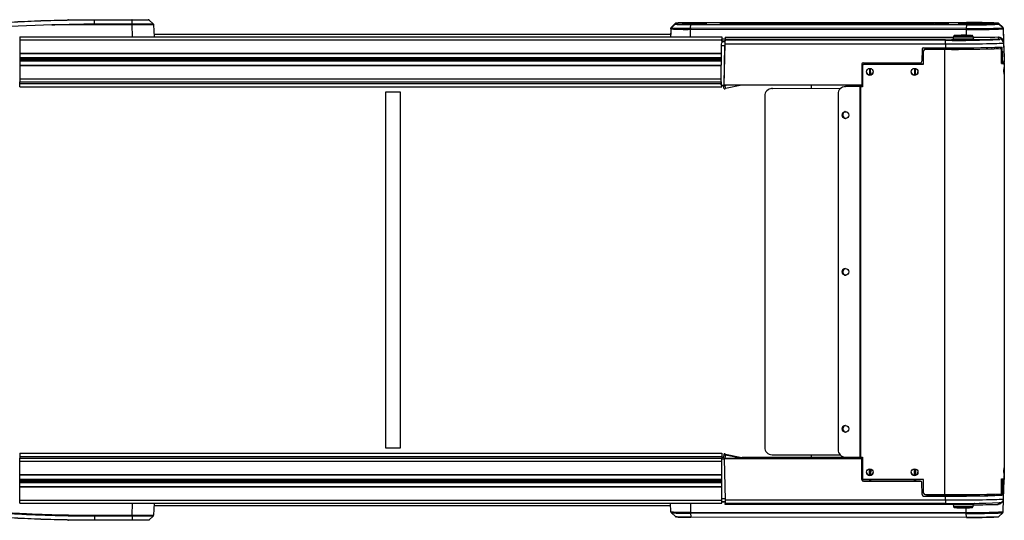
# Model space of a CAD drawing. Header units: millimetres. Extents: x 0 to 420, y 0 to 297.
# Tile 19 of 63: x 188 to 224, y 94 to 112. Entities that reach past the tile are written whole.
import ezdxf

# ---------------------------------------------------------------- set-up
doc = ezdxf.new("R2010")
doc.units = ezdxf.units.MM

msp = doc.modelspace()

# ---------------------------------------------------------------- linework, layer by layer
at = {"color": 7, "linetype": 'Continuous', "lineweight": 25}
for p, q in [((188.91312, 111.95263), (187.37129, 111.88648)), ((191.88078, 111.95262), (188.91312, 111.95262)), ((190.48737, 112.14053), (190.48643, 112.14053)), ((190.48737, 112.14053), (191.87181, 112.14053)), ((190.49437, 111.99098), (190.48806, 112.12574)), ((190.48901, 112.12574), (190.48806, 112.12574)), ((191.87345, 112.12574), (190.48901, 112.12574)), ((190.49437, 111.99098), (191.87976, 111.99098)), ((191.87976, 111.99098), (191.87345, 112.12574)), ((191.88128, 111.95263), (191.88078, 111.95262)), ((191.89683, 111.50721), (191.88128, 111.95263)), ((192.65425, 111.99017), (192.50793, 112.1266)), ((192.65336, 111.99098), (192.50885, 112.12574)), ((192.67084, 111.95263), (192.6864, 111.50721)), ((192.67084, 111.95262), (192.67084, 111.95263)), ((192.67084, 111.95263), (192.67084, 111.95262)), ((211.74451, 111.82842), (211.73629, 111.59317)), ((211.74451, 111.79876), (211.74451, 111.82842)), ((211.76199, 111.86677), (211.90651, 112.00151)), ((211.76199, 111.8371), (211.90651, 111.97185)), ((211.76212, 111.86701), (211.76199, 111.86677)), ((211.76199, 111.86677), (211.76199, 111.8371)), ((211.90661, 112.00171), (211.76212, 111.86701)), ((211.90651, 112.00151), (211.90661, 112.00171)), ((211.90651, 111.97185), (211.90651, 112.00151)), ((211.94442, 112.01665), (211.94406, 112.0163)), ((211.94406, 112.0163), (211.94406, 111.98664)), ((211.94442, 111.98629), (211.94406, 111.98664)), ((212.46802, 111.82423), (212.47433, 111.96149)), ((222.63228, 111.81649), (212.46802, 111.82423)), ((212.47433, 111.96149), (222.63858, 111.95375)), ((222.64022, 112.03375), (212.47596, 112.026)), ((222.64022, 111.9692), (212.47596, 111.97694)), ((213.57808, 111.98978), (213.57808, 112.01317)), ((213.91665, 112.01934), (220.6209, 112.02445)), ((213.91665, 111.9836), (220.6209, 111.9785)), ((220.62316, 111.98731), (214.83476, 111.9829)), ((220.6233, 111.97849), (220.62316, 111.98731)), ((222.35996, 111.99333), (222.35996, 112.00961)), ((222.35996, 111.99333), (222.36985, 111.99244)), ((222.36925, 111.99256), (222.36766, 111.99265)), ((222.49756, 112.01201), (223.79538, 112.01201)), ((222.49756, 112.01201), (222.49756, 111.99093)), ((222.49756, 111.99093), (223.79538, 111.99093)), ((222.63858, 111.95375), (222.63228, 111.81649)), ((223.79538, 112.01445), (223.7908, 112.0162)), ((223.79538, 111.9885), (223.79451, 111.98773)), ((223.79538, 112.01201), (223.79538, 112.01445)), ((223.79538, 112.01201), (223.79538, 111.99093)), ((223.79538, 111.99093), (223.79538, 111.9885)), ((223.83272, 112.00004), (223.83294, 111.99965)), ((223.97723, 111.86533), (223.83274, 112.00003)), ((223.83294, 111.99965), (223.97746, 111.86491)), ((223.83294, 111.99965), (223.83294, 111.99722)), ((223.83294, 111.99722), (223.97746, 111.86239)), ((223.83294, 111.9737), (223.83294, 111.97614)), ((223.83294, 111.97614), (223.97746, 111.84148)), ((223.83294, 111.9737), (223.97746, 111.83896)), ((223.97746, 111.86491), (223.97723, 111.86533)), ((223.97746, 111.86239), (223.97746, 111.86491)), ((223.97746, 111.84148), (223.97746, 111.83896)), ((223.99493, 111.82656), (223.99493, 111.82405)), ((223.99493, 111.82656), (224.01224, 111.33096)), ((223.99493, 111.82405), (224.02498, 110.96328)), ((187.73186, 111.50721), (213.6156, 111.50721)), ((187.73186, 111.50721), (187.73186, 111.39707)), ((211.73672, 111.59317), (192.68339, 111.59317)), ((211.74451, 111.79876), (211.73433, 111.50721)), ((212.46684, 111.50721), (212.46726, 111.78558)), ((212.46726, 111.78558), (222.63152, 111.77783)), ((213.6156, 111.50721), (213.6156, 111.39707)), ((213.74203, 111.5014), (213.74061, 111.41971)), ((213.74203, 111.5014), (222.15574, 111.49499)), ((222.1589, 111.51288), (222.14581, 111.43869)), ((222.21352, 111.55809), (222.21376, 111.5587)), ((222.63152, 111.77783), (222.63119, 111.56343)), ((222.83277, 111.55872), (222.83345, 111.55836)), ((222.83345, 111.55836), (222.83292, 111.55804)), ((222.90076, 111.43869), (222.88768, 111.51288)), ((223.99493, 111.80061), (223.99493, 111.80313)), ((223.99493, 111.80313), (224.02498, 110.94341)), ((223.99493, 111.80061), (224.01224, 111.30501)), ((187.73186, 111.39707), (213.6156, 111.39707)), ((187.73186, 111.39707), (187.73186, 110.90968)), ((213.60166, 109.72781), (213.61444, 111.19269)), ((213.61444, 111.19269), (213.73736, 111.19269)), ((213.6156, 111.36887), (213.61606, 111.42173)), ((213.61608, 111.42173), (213.6156, 111.42173)), ((213.6156, 111.39707), (213.6156, 111.28616)), ((213.6156, 111.36571), (213.73968, 111.36561)), ((213.6156, 111.3597), (213.61656, 111.3597)), ((213.61656, 111.35009), (213.6156, 111.35009)), ((213.73968, 111.32794), (213.6156, 111.32794)), ((213.61606, 111.41981), (213.61608, 111.42173)), ((213.74061, 111.41971), (213.61606, 111.41981)), ((213.61631, 111.35009), (213.61656, 111.3597)), ((213.61656, 111.35009), (213.61656, 111.3597)), ((213.7118, 109.72685), (213.73832, 111.24682)), ((213.7118, 109.72781), (213.73736, 111.19269)), ((213.73832, 111.24682), (221.86243, 111.24682)), ((213.73968, 111.32794), (213.73968, 111.36561)), ((213.74064, 111.42024), (213.74064, 111.38208)), ((222.13393, 111.41385), (213.74064, 111.42024)), ((221.86243, 111.38208), (213.74064, 111.38208)), ((221.05945, 111.10427), (221.86243, 111.10427)), ((221.19265, 111.04961), (221.19456, 111.10427)), ((221.86243, 111.24682), (221.86243, 111.38208)), ((221.86243, 111.24682), (221.86243, 111.10427)), ((222.09196, 111.39349), (222.09238, 111.39271)), ((222.303, 111.10507), (222.303, 111.0506)), ((222.74358, 111.05322), (222.74358, 111.10756)), ((222.95423, 111.39272), (222.955, 111.39317)), ((222.955, 111.39317), (222.95447, 111.39354)), ((223.58332, 111.06536), (223.58144, 111.11921)), ((223.69297, 111.0683), (223.69109, 111.12199)), ((223.74604, 111.12362), (223.74791, 111.07003)), ((223.79358, 111.1252), (223.79451, 111.0717)), ((223.87465, 111.4172), (223.86762, 111.41426)), ((223.87465, 111.42492), (223.87465, 111.4172)), ((224.01233, 111.34682), (224.00845, 111.36743)), ((224.01224, 111.35162), (224.0107, 111.36791)), ((224.01224, 111.35162), (224.01224, 111.33096)), ((224.01224, 111.35162), (224.03645, 110.65853)), ((224.01224, 111.28434), (224.01224, 111.30501)), ((224.01224, 111.28434), (224.03645, 110.59125)), ((187.72825, 110.98403), (187.73186, 110.98403)), ((187.73186, 110.90968), (213.61196, 110.90968)), ((187.73186, 110.90775), (187.73186, 110.89591)), ((187.73186, 110.89591), (187.73186, 110.7419)), ((187.73186, 110.89591), (213.61171, 110.89591)), ((187.73186, 110.7419), (187.73186, 110.73217)), ((187.73186, 110.7419), (213.61037, 110.7419)), ((187.73186, 110.73217), (187.73186, 110.69086)), ((187.73186, 110.73217), (213.61028, 110.73217)), ((221.00438, 111.05014), (220.99666, 110.60744)), ((221.06008, 110.99386), (221.06008, 110.99456)), ((221.06008, 110.49829), (221.06008, 110.99386)), ((221.11515, 111.04961), (221.11515, 111.04892)), ((221.11515, 111.04892), (221.83109, 111.04892)), ((221.19265, 111.04969), (221.83109, 111.04969)), ((221.83109, 111.04969), (221.83109, 111.04892)), ((221.83109, 111.04892), (221.83109, 94.64003)), ((223.87843, 111.07541), (223.92022, 111.07517)), ((223.93703, 110.52545), (223.93703, 111.02102)), ((224.02498, 110.96328), (224.02428, 110.96341)), ((224.02781, 110.86317), (224.02869, 110.85507)), ((224.02869, 110.85507), (224.02869, 110.83905)), ((187.73186, 110.69086), (187.73186, 110.6714)), ((187.73186, 110.69086), (213.60992, 110.69086)), ((187.73186, 110.6714), (187.73186, 110.63009)), ((187.73186, 110.6714), (213.60975, 110.6714)), ((187.73186, 110.63009), (187.73186, 110.62036)), ((187.73186, 110.63009), (213.60939, 110.63009)), ((187.73186, 110.62036), (187.73186, 110.46635)), ((187.73186, 110.62036), (213.60931, 110.62036)), ((187.73186, 110.46635), (187.73186, 110.45258)), ((187.73186, 110.46635), (213.60797, 110.46635)), ((187.73186, 110.45258), (213.60797, 110.45258)), ((187.73186, 110.45258), (187.73186, 109.9652)), ((218.78514, 110.49869), (218.77841, 109.72685)), ((218.80214, 110.44322), (218.80214, 110.44399)), ((218.80214, 110.44322), (218.80214, 109.67233)), ((218.84021, 110.5533), (220.9416, 110.5533)), ((218.85721, 110.49905), (218.85721, 110.49829)), ((221.06008, 110.49905), (218.85721, 110.49905)), ((218.85721, 110.49829), (221.06008, 110.49829)), ((219.07415, 110.5533), (219.07328, 110.49905)), ((219.08851, 110.5533), (219.08851, 110.49905)), ((219.10374, 110.49905), (219.10288, 110.5533)), ((220.7263, 110.5533), (220.72543, 110.49905)), ((220.74066, 110.5533), (220.74066, 110.49905)), ((220.7559, 110.49905), (220.75503, 110.5533)), ((223.93703, 110.58234), (223.97576, 110.58234)), ((223.98982, 110.58343), (223.98941, 110.53593)), ((223.98962, 110.56057), (224.0355, 110.56057)), ((224.03396, 110.55836), (223.9899, 110.55836)), ((223.9899, 110.53673), (223.9899, 110.55836)), ((224.03396, 110.53673), (223.9899, 110.53673)), ((224.03396, 110.47231), (224.0355, 110.56057)), ((224.03396, 110.53673), (224.03396, 110.55836)), ((224.03396, 110.53673), (224.03396, 110.35376)), ((224.03645, 110.65853), (224.03645, 110.63558)), ((224.03645, 110.6142), (224.03645, 110.63558)), ((224.03645, 110.59125), (224.03645, 110.6142)), ((219.07085, 110.34668), (219.06691, 110.1003)), ((219.08851, 110.34637), (219.08851, 110.10033)), ((219.11005, 110.1042), (219.10623, 110.34348)), ((220.723, 110.34668), (220.71907, 110.1003)), ((220.74066, 110.34637), (220.74066, 110.10033)), ((220.7622, 110.1042), (220.75838, 110.34348)), ((224.03396, 110.35376), (224.03396, 110.16907)), ((224.03396, 110.16907), (224.03396, 95.59677)), ((187.73186, 109.9652), (187.73186, 109.85506)), ((187.73186, 109.9652), (213.60372, 109.9652)), ((187.73186, 109.7933), (187.73186, 109.85506)), ((187.73186, 109.85506), (213.60274, 109.85506)), ((187.73186, 109.78386), (187.73186, 109.7933)), ((187.73186, 109.7933), (213.60196, 109.7933)), ((187.73186, 109.78386), (213.60181, 109.78386)), ((187.73186, 109.6623), (187.73186, 109.78386)), ((187.73186, 109.6623), (213.6156, 109.6623)), ((213.60166, 109.7528), (213.60255, 109.85506)), ((213.60253, 109.85506), (213.60166, 109.7553)), ((213.60166, 109.7553), (213.60166, 109.76932)), ((213.60168, 109.7553), (213.60166, 109.7553)), ((213.60166, 109.72781), (213.60166, 109.7528)), ((213.60166, 109.72781), (213.7118, 109.72781)), ((213.6156, 109.6623), (213.6156, 109.72781)), ((213.68347, 109.6982), (213.68347, 109.72781)), ((213.70637, 109.59048), (213.68347, 109.6982)), ((213.7118, 109.72781), (213.7118, 109.72685)), ((218.77841, 109.72685), (213.7118, 109.72685)), ((213.82281, 109.72685), (213.73734, 109.70869)), ((213.73734, 109.70869), (213.76024, 109.60097)), ((214.35257, 109.72685), (213.76024, 109.60097)), ((216.9199, 109.72685), (216.9199, 109.59802)), ((218.15975, 109.67346), (218.1521, 109.67271)), ((218.15975, 109.67346), (218.18687, 109.67476)), ((218.18687, 109.67476), (218.17922, 109.674)), ((218.70828, 109.67238), (218.17922, 109.674)), ((218.71593, 109.67313), (218.18687, 109.67476)), ((218.40684, 109.67408), (218.40684, 109.72685)), ((218.71593, 109.67313), (218.70828, 109.67238)), ((218.70828, 109.67238), (218.70828, 96.01665)), ((218.73506, 109.6731), (218.73506, 109.67233)), ((218.80214, 109.6731), (218.73506, 109.6731)), ((218.73506, 109.67233), (218.73506, 96.01661)), ((218.80214, 109.67233), (218.73506, 109.67233)), ((218.80214, 109.72829), (218.77842, 109.72829)), ((201.22445, 109.46955), (201.22445, 96.36247)), ((201.77516, 109.46955), (201.22445, 109.46955)), ((201.77516, 96.36247), (201.77516, 109.46955)), ((215.20394, 109.32603), (215.20394, 96.38613)), ((215.46712, 109.60111), (215.44799, 109.59921)), ((215.46712, 109.60111), (215.49424, 109.6024)), ((215.49424, 109.6024), (215.47511, 109.60051)), ((217.98632, 109.59278), (215.47511, 109.60051)), ((217.98824, 109.59473), (215.49424, 109.6024)), ((217.90804, 109.39952), (217.90804, 96.29443)), ((218.18687, 108.50466), (218.19524, 108.50493)), ((218.18687, 102.72301), (218.19524, 102.72327)), ((218.18687, 96.94135), (218.19524, 96.94162)), ((201.22445, 96.36247), (201.77516, 96.36247)), ((187.73186, 96.16972), (213.6156, 96.16972)), ((187.73186, 96.16972), (187.73186, 96.04816)), ((187.73186, 96.04816), (213.6156, 96.04816)), ((187.73186, 96.04816), (187.73186, 96.03872)), ((187.73186, 96.03872), (213.6156, 96.03872)), ((187.73186, 96.03872), (187.73186, 95.97697)), ((187.73186, 95.97697), (213.6156, 95.97697)), ((187.73186, 95.86682), (187.73186, 95.97697)), ((187.73186, 95.37944), (187.73186, 95.86682)), ((187.73186, 95.86682), (213.6156, 95.86682)), ((213.60166, 95.97697), (213.60166, 95.98695)), ((213.60166, 95.98695), (213.6292, 95.98695)), ((213.6156, 96.16972), (213.6156, 96.04816)), ((213.6156, 96.04816), (213.6156, 96.03872)), ((213.6156, 96.03872), (213.6156, 95.98695)), ((213.6292, 95.98945), (213.6156, 95.98945)), ((213.6156, 95.86682), (213.6156, 95.97697)), ((213.6156, 95.96196), (213.7118, 95.96196)), ((213.6156, 95.37944), (213.6156, 95.86682)), ((213.62915, 95.98695), (213.6292, 95.98945)), ((213.6292, 95.98695), (213.6292, 95.98945)), ((213.70637, 96.14255), (213.68347, 96.03483)), ((213.68347, 95.9983), (213.70637, 96.10602)), ((213.68347, 95.9983), (213.68347, 96.03483)), ((213.70637, 96.10602), (213.70637, 96.14255)), ((213.7118, 95.96196), (213.7118, 95.961)), ((218.77841, 95.961), (213.7118, 95.961)), ((213.7118, 95.961), (213.73832, 94.44288)), ((213.76024, 96.09361), (213.73734, 95.98589)), ((213.8418, 95.96369), (213.73734, 95.98589)), ((213.75587, 95.96465), (213.75587, 95.98196)), ((213.75715, 95.96445), (213.75654, 95.98181)), ((213.76024, 96.13206), (214.36423, 96.0037)), ((214.36423, 95.96525), (213.76024, 96.09361)), ((218.57482, 95.96369), (213.8109, 95.96369)), ((214.36423, 95.96525), (214.3639, 95.96369)), ((214.36423, 96.0037), (214.36423, 95.96525)), ((214.36872, 96.003), (218.80214, 96.003)), ((214.37266, 96.00281), (214.37266, 95.96437)), ((218.80214, 96.00281), (214.37266, 96.00281)), ((214.37266, 95.96437), (218.46411, 95.96437)), ((214.37266, 95.96369), (214.37266, 95.96437)), ((215.47511, 96.10998), (217.98481, 96.10225)), ((216.9199, 96.10553), (216.9199, 96.00503)), ((217.25293, 96.00569), (218.80214, 96.00569)), ((218.17922, 96.01828), (218.70828, 96.01665)), ((218.40684, 96.00569), (218.40684, 96.01758)), ((218.46411, 95.96369), (218.46411, 95.96437)), ((218.48358, 95.96451), (218.55812, 95.96581)), ((218.48358, 95.96451), (218.48358, 95.96369)), ((218.55812, 95.96581), (218.80214, 95.96581)), ((218.55812, 95.96369), (218.55812, 95.96581)), ((218.64073, 95.96485), (218.57482, 95.96369)), ((218.80214, 95.96485), (218.64073, 95.96485)), ((218.73506, 96.01661), (218.80214, 96.01661)), ((218.80214, 95.96244), (218.77841, 95.96244)), ((218.77841, 95.96244), (218.77841, 95.961)), ((218.78514, 95.19096), (218.77841, 95.96244)), ((218.78514, 95.1901), (218.77841, 95.961)), ((218.80214, 96.01661), (218.80214, 95.24572)), ((219.07086, 95.34303), (219.06693, 95.58942)), ((219.08851, 95.34334), (219.08851, 95.58938)), ((219.11003, 95.58552), (219.10621, 95.34623)), ((220.72301, 95.34303), (220.71908, 95.58942)), ((220.74066, 95.34334), (220.74066, 95.58938)), ((220.76219, 95.58552), (220.75837, 95.34623)), ((224.03396, 95.59677), (224.03396, 95.41208)), ((187.73186, 95.37944), (213.6156, 95.37944)), ((187.73186, 95.36567), (187.73186, 95.37944)), ((187.73186, 95.21166), (187.73186, 95.36567)), ((187.73186, 95.36567), (213.60687, 95.36567)), ((187.73186, 95.20193), (187.73186, 95.21166)), ((187.73186, 95.21166), (213.60821, 95.21166)), ((187.73186, 95.16062), (187.73186, 95.20193)), ((187.73186, 95.20193), (213.6083, 95.20193)), ((187.73186, 95.14116), (187.73186, 95.16062)), ((187.73186, 95.16062), (213.60866, 95.16062)), ((187.73186, 95.09985), (187.73186, 95.14116)), ((187.73186, 95.14116), (213.60883, 95.14116)), ((213.60675, 95.37944), (213.61074, 94.92234)), ((218.78514, 95.1901), (218.78514, 95.19096)), ((218.84021, 95.13637), (218.84021, 95.13555)), ((219.07416, 95.13637), (218.84021, 95.13637)), ((218.84021, 95.13555), (220.9416, 95.13555)), ((221.06008, 95.19066), (218.85721, 95.19066)), ((219.07416, 95.13637), (219.07329, 95.19066)), ((219.08851, 95.13662), (219.07416, 95.13637)), ((219.08851, 95.13662), (219.08851, 95.19066)), ((219.10286, 95.13637), (219.08851, 95.13662)), ((219.10373, 95.19066), (219.10286, 95.13637)), ((220.72631, 95.13637), (219.10286, 95.13637)), ((220.72631, 95.13637), (220.72545, 95.19066)), ((220.74066, 95.13662), (220.72631, 95.13637)), ((220.74066, 95.13662), (220.74066, 95.19066)), ((220.75502, 95.13637), (220.74066, 95.13662)), ((220.75588, 95.19066), (220.75502, 95.13637)), ((220.9416, 95.13637), (220.75502, 95.13637)), ((220.9416, 95.13555), (220.9416, 95.13637)), ((221.06008, 94.69509), (221.06008, 95.19066)), ((223.93703, 94.72226), (223.93703, 95.21783)), ((223.93703, 95.16459), (223.97576, 95.16459)), ((223.9877, 95.17275), (223.98653, 95.17273)), ((223.9899, 95.17446), (223.98949, 95.22142)), ((223.9899, 95.19151), (223.98964, 95.22143)), ((223.98964, 95.22143), (223.9899, 95.19201)), ((223.9899, 95.19645), (223.9899, 95.19201)), ((224.03645, 95.19645), (223.9899, 95.19645)), ((223.9899, 95.19201), (223.9899, 95.19201)), ((223.9899, 95.19151), (223.9899, 95.17446)), ((224.01224, 94.4804), (224.03645, 95.1735)), ((224.03396, 95.41208), (224.03396, 95.22911)), ((224.03396, 95.35971), (224.0355, 95.27145)), ((224.0355, 95.25199), (224.03396, 95.34028)), ((224.03396, 95.25199), (224.0355, 95.25199)), ((224.03602, 95.24153), (224.03645, 95.24078)), ((224.03645, 95.24078), (224.03645, 95.21783)), ((224.03645, 95.21783), (224.03645, 95.19645)), ((224.03645, 95.1735), (224.03645, 95.19645)), ((187.72825, 94.84799), (187.73186, 94.84799)), ((187.73186, 95.09012), (187.73186, 95.09985)), ((187.73186, 95.09985), (213.60919, 95.09985)), ((187.73186, 94.93611), (187.73186, 95.09012)), ((187.73186, 95.09012), (213.60927, 95.09012)), ((187.73186, 94.92428), (187.73186, 94.93611)), ((187.73186, 94.93611), (213.61062, 94.93611)), ((187.73186, 94.92234), (213.6156, 94.92234)), ((187.73186, 94.43496), (187.73186, 94.92234)), ((213.6156, 94.43496), (213.6156, 94.92234)), ((220.99666, 95.08226), (220.99666, 95.08148)), ((221.00438, 94.63976), (220.99666, 95.08226)), ((221.00438, 94.63933), (220.99666, 95.08148)), ((187.73186, 94.43496), (213.6156, 94.43496)), ((187.73186, 94.32481), (187.73186, 94.43496)), ((213.6156, 94.49887), (213.73734, 94.49887)), ((213.6156, 94.32481), (213.6156, 94.43496)), ((213.73832, 94.44288), (221.86243, 94.44288)), ((221.00438, 94.63933), (221.00438, 94.63976)), ((221.05945, 94.58565), (221.05945, 94.58526)), ((221.05945, 94.58565), (221.19457, 94.58565)), ((221.05945, 94.58526), (221.86243, 94.58526)), ((221.11515, 94.64003), (221.83109, 94.64003)), ((221.19267, 94.64003), (221.19457, 94.58565)), ((221.19461, 94.58795), (221.19279, 94.64003)), ((222.16339, 94.60265), (221.19388, 94.60881)), ((221.19399, 94.60574), (222.10695, 94.59994)), ((221.19457, 94.58565), (221.19457, 94.58795)), ((221.19457, 94.58795), (221.86243, 94.58795)), ((221.86243, 94.44288), (221.86243, 94.58526)), ((221.86243, 94.44288), (221.86243, 94.31243)), ((222.14301, 94.59884), (222.14283, 94.58829)), ((222.303, 94.64092), (222.303, 94.59822)), ((222.74358, 94.59822), (222.74358, 94.64348)), ((222.90367, 94.59305), (222.90357, 94.59884)), ((223.57971, 94.60495), (223.58147, 94.65513)), ((223.69177, 94.65789), (223.69005, 94.60866)), ((223.69038, 94.60868), (223.6921, 94.6579)), ((223.74722, 94.65951), (223.74553, 94.61108)), ((223.79342, 94.61374), (223.79424, 94.66103)), ((223.79344, 94.61374), (223.79427, 94.66103)), ((223.95361, 94.61379), (223.79424, 94.61379)), ((223.99493, 94.00546), (224.01152, 94.48033)), ((187.73186, 94.32481), (213.6156, 94.32481)), ((191.88128, 93.8794), (191.89683, 94.32481)), ((192.6864, 94.32481), (192.67084, 93.8794)), ((192.68339, 94.23885), (211.73629, 94.23885)), ((211.74451, 94.0036), (211.73329, 94.32481)), ((212.46675, 94.32481), (212.46726, 93.99043)), ((213.73963, 94.36842), (213.6156, 94.36842)), ((213.61605, 94.35477), (213.6156, 94.35477)), ((213.61608, 94.35208), (213.6156, 94.35208)), ((213.61606, 94.354), (213.61608, 94.35208)), ((213.73989, 94.35391), (213.61606, 94.354)), ((221.86243, 94.31243), (213.74064, 94.31243)), ((222.14794, 94.26591), (213.74203, 94.27232)), ((222.14581, 94.27799), (222.1589, 94.20381)), ((222.63152, 93.98268), (222.63126, 94.15325)), ((222.88768, 94.20381), (222.90076, 94.27799)), ((190.48643, 93.69149), (190.48737, 93.69149)), ((191.87185, 93.69149), (190.48737, 93.69149)), ((190.49437, 93.84104), (190.48806, 93.70628)), ((190.48806, 93.70628), (190.48901, 93.70628)), ((190.48901, 93.70628), (191.87345, 93.70628)), ((191.87976, 93.84104), (190.49437, 93.84104)), ((190.49513, 93.8794), (191.88052, 93.8794)), ((191.87976, 93.84104), (191.87345, 93.70628)), ((192.50793, 93.70542), (192.65425, 93.84185)), ((211.76212, 93.96501), (211.76199, 93.96525)), ((211.76212, 93.96501), (211.90661, 93.83032)), ((212.46726, 93.99043), (222.63152, 93.98268)), ((222.63228, 93.94464), (212.46802, 93.95238)), ((212.46802, 93.95238), (212.47433, 93.82016)), ((212.47433, 93.82016), (222.63858, 93.81241)), ((222.64022, 93.79828), (212.47596, 93.80602)), ((222.63858, 93.81241), (222.63228, 93.94464)), ((223.83274, 93.83199), (223.97723, 93.96669))]:
    msp.add_line(p, q, dxfattribs=at)
at = {"color": 7, "linetype": 'Continuous', "lineweight": 25, "flags": 128}
for points in [[(189.54606, 112.13249), (189.54078, 112.13188), (189.53689, 112.13074)], [(213.06224, 112.00174), (213.0625, 112.00147), (213.06248, 112.0014)], [(221.99114, 112.00347), (221.99615, 112.00147), (221.99534, 112.00066)], [(221.86243, 111.24682), (222.07315, 111.247), (222.28184, 111.24755), (222.48649, 111.24844), (222.68513, 111.24968), (222.87584, 111.25125), (223.0568, 111.25315), (223.22626, 111.25534), (223.38258, 111.25781), (223.52426, 111.26054), (223.64993, 111.2635), (223.7584, 111.26666), (223.8486, 111.26999), (223.91967, 111.27345), (223.97094, 111.27702), (224.00189, 111.28067), (224.01224, 111.28434)], [(222.95447, 111.39354), (222.94491, 111.39479), (222.94001, 111.39514)], [(223.97576, 110.58234), (223.96487, 110.85335), (223.95361, 111.13281)], [(214.75817, 95.98022), (214.76795, 95.97909), (214.79644, 95.97806), (214.84111, 95.97722), (214.89797, 95.97665), (214.96199, 95.97639), (215.02747, 95.97648), (215.0886, 95.97689), (215.13994, 95.97761), (215.17693, 95.97856), (215.19628, 95.97965), (215.19628, 95.9808), (215.17693, 95.98189), (215.13994, 95.98284), (215.0886, 95.98355), (215.02747, 95.98397), (214.96199, 95.98406), (214.89797, 95.9838), (214.84111, 95.98323), (214.79644, 95.98239), (214.76795, 95.98136), (214.75817, 95.98022)], [(223.97576, 95.16459), (223.96487, 94.89343), (223.95361, 94.61379)], [(221.86243, 94.44288), (222.07315, 94.44306), (222.28184, 94.4436), (222.48649, 94.4445), (222.68513, 94.44574), (222.87584, 94.44731), (223.0568, 94.4492), (223.22626, 94.4514), (223.38258, 94.45387), (223.52426, 94.4566), (223.64993, 94.45955), (223.7584, 94.46271), (223.8486, 94.46604), (223.91967, 94.46951), (223.97094, 94.47308), (224.00189, 94.47672), (224.01224, 94.4804)], [(222.74358, 94.60424), (222.79257, 94.60352), (222.8472, 94.60231), (222.88439, 94.60091), (222.90215, 94.59941), (222.89952, 94.59787), (222.87663, 94.59638), (222.83473, 94.59503), (222.77607, 94.59388), (222.7038, 94.59299), (222.62182, 94.59242), (222.53453, 94.5922), (222.44664, 94.59233), (222.36287, 94.59282), (222.28774, 94.59362), (222.22528, 94.59471), (222.17887, 94.59602), (222.15099, 94.59748), (222.14315, 94.59901), (222.14315, 94.59901)], [(222.303, 94.59944), (222.30025, 94.59883), (222.31016, 94.59769), (222.339, 94.59664), (222.38422, 94.59579), (222.4418, 94.59521), (222.50662, 94.59495), (222.57292, 94.59504), (222.63481, 94.59546), (222.68679, 94.59619), (222.72424, 94.59714), (222.74384, 94.59825), (222.74384, 94.59941), (222.74358, 94.59944)], [(189.53644, 93.70146), (189.54086, 93.70013), (189.54606, 93.69953)]]:
    msp.add_lwpolyline(points, dxfattribs=at)
at = {"color": 7, "linetype": 'Continuous', "lineweight": 25}
for centre, radius in [((219.0775, 110.22296), 0.1239), ((220.72966, 110.22296), 0.1239), ((218.17806, 108.62697), 0.12319), ((218.17806, 102.84531), 0.12319), ((218.17806, 97.06366), 0.12319), ((219.0775, 95.46597), 0.1239), ((220.72966, 95.46597), 0.1239)]:
    msp.add_circle(centre, radius, dxfattribs=at)
for centre, radius, start, end in [((190.43943, 112.12774), 0.04962, 357.692884, 14.944841), ((190.98186, 111.94842), 0.89943, 0.267738, 2.712048), ((192.6158, 111.9507), 0.05507, 2.00009, 47.001695), ((211.79954, 111.8265), 0.05506, 132.994544, 177.99887), ((211.79954, 111.79683), 0.05506, 132.994544, 177.99887), ((212.28923, 121.38686), 9.5643, 266.839949, 271.071161), ((211.94406, 111.96123), 0.05508, 89.999336, 132.994712), ((211.94406, 111.93156), 0.05508, 89.999336, 132.994712), ((212.33646, 119.97769), 8.01738, 266.925844, 270.985266), ((212.35041, 104.05083), 7.97616, 89.098032, 92.917626), ((212.35041, 119.95212), 7.97616, 267.082374, 270.901968), ((212.61329, 101.72834), 10.28321, 87.497776, 92.536278), ((212.6112, 122.09579), 10.10448, 267.43069, 272.559742), ((213.39268, 111.78666), 0.92542, 177.673086, 180.066914), ((212.53185, 111.9632), 0.05755, 166.189793, 181.702342), ((213.68445, 110.73647), 1.28112, 89.978646, 94.762526), ((213.57808, 111.95809), 0.05507, 31.291172, 90.001934), ((213.61591, 112.24553), 0.25853, 261.585414, 270.026069), ((213.57808, 111.9347), 0.05508, 67.741482, 90.000121), ((213.88322, 122.35213), 10.36858, 268.523358, 270.184707), ((213.91311, 97.13988), 14.87946, 89.986358, 90.878684), ((213.72943, 111.9897), 0.18955, 358.157807, 8.997451), ((220.96559, 89.77215), 22.25497, 87.358755, 90.887424), ((220.42838, 111.99411), 0.1949, 358.00224, 8.955272), ((220.95829, 133.67868), 21.70281, 269.109246, 272.73885), ((220.70694, 52.14031), 59.84707, 89.2912027, 90.0802095), ((222.35996, 111.95453), 0.05507, 42.337996, 90.001174), ((222.96917, 131.92099), 20.10733, 269.039993, 272.874315), ((222.69611, 111.95546), 0.05755, 166.189793, 181.702342), ((222.94572, 129.32425), 17.37321, 268.987035, 272.927273), ((222.92126, 92.72726), 19.30854, 87.418869, 90.83398), ((222.93035, 129.85562), 17.88878, 269.0707, 272.768863), ((223.79538, 111.95937), 0.05508, 47.005288, 90.000664), ((223.79538, 111.95693), 0.05508, 47.005288, 90.000664), ((223.79538, 111.93586), 0.05508, 47.005288, 90.000664), ((223.79538, 111.93342), 0.05508, 47.005288, 90.000664), ((224.06053, 111.76086), 0.32812, 133.917803, 136.967686), ((224.11762, 111.71302), 0.20484, 133.178694, 137.461651), ((223.93991, 111.82464), 0.05506, 2.00113, 47.005456), ((223.93991, 111.82212), 0.05506, 2.00113, 47.005456), ((223.93991, 111.80121), 0.05506, 2.00113, 47.005456), ((223.93991, 111.79869), 0.05506, 2.00113, 47.005456), ((223.99077, 111.78723), 0.03705, 83.545564, 91.337216), ((212.29963, 122.41937), 10.63511, 267.007982, 270.903128), ((222.52308, 119.11684), 7.6127, 267.257936, 272.745141), ((222.52373, 118.71335), 7.16199, 267.517525, 272.474257), ((222.52343, 104.25823), 7.30704, 87.573701, 92.428893), ((223.55694, 111.77891), 0.92542, 177.673086, 180.066914), ((222.99164, 131.03789), 19.26342, 268.928822, 272.985486), ((222.88956, 151.29353), 39.79866, 270.00187, 271.317514), ((223.88217, 111.50214), 0.07759, 177.597727, 264.439324), ((222.33656, 144.32228), 32.94361, 269.175356, 272.663788), ((222.23263, 160.61192), 49.50903, 269.571566, 271.992052), ((222.12012, 111.21632), 0.17939, 91.365049, 99.031081), ((222.52319, 121.58185), 10.19824, 267.578895, 272.422426), ((222.52354, 119.31211), 7.88247, 267.253307, 272.742985), ((222.85996, 157.4458), 46.03206, 270.066796, 271.263079), ((223.87466, 111.27953), 0.13767, 2.004563, 90.004159), ((221.11515, 110.99385), 0.05507, 89.995637, 179.995636), ((222.14075, 167.88427), 56.83543, 269.687823, 271.752028), ((222.14707, 169.04339), 57.99533, 269.6878233, 271.7520283), ((218.85721, 110.44399), 0.05507, 89.995637, 179.995636), ((218.85721, 110.44322), 0.05507, 89.995637, 179.995636), ((223.94705, 110.86149), 0.33619, 268.292489, 284.981952), ((223.94102, 110.67575), 0.14736, 268.446926, 289.370032), ((223.98166, 110.75343), 0.17119, 268.024788, 288.665521), ((219.0775, 110.22375), 0.12391, 180.007023, 359.992977), ((220.72965, 110.22375), 0.12391, 180.007023, 359.992977), ((213.55827, 110.48487), 0.79657, 279.042573, 282.990725), ((218.18032, 109.40172), 0.27229, 90.232073, 180.462384), ((218.73498, 118.38791), 8.71557, 269.824501, 270.00053), ((218.735, 115.89851), 6.22541, 269.824501, 270.00053), ((213.58117, 110.37715), 0.79657, 279.042573, 282.990725), ((215.47622, 109.32823), 0.27229, 90.232073, 180.462384), ((218.18852, 108.62867), 0.12402, 98.193008, 269.237886), ((218.18781, 108.62768), 0.12298, 179.417853, 273.464501), ((218.18756, 108.62984), 0.12273, 97.829134, 180.425645), ((218.20772, 108.63063), 0.12408, 102.684312, 269.202456), ((218.18852, 102.84701), 0.12402, 98.192928, 269.237887), ((218.18781, 102.84603), 0.12298, 179.417852, 273.464576), ((218.18756, 102.84819), 0.12273, 97.829053, 180.425646), ((218.20772, 102.84897), 0.12408, 102.684309, 269.202456), ((218.18852, 97.06536), 0.12402, 98.192852, 269.237887), ((218.18781, 97.06437), 0.12298, 179.417852, 273.464576), ((218.18756, 97.06653), 0.12273, 97.829053, 180.425646), ((218.20772, 97.06731), 0.12408, 102.68431, 269.202456), ((215.47819, 96.38422), 0.27426, 179.600639, 269.35761), ((218.18229, 96.29252), 0.27426, 179.600639, 269.35761), ((213.89396, 96.7889), 0.81814, 255.091265, 258.963322), ((213.58117, 95.35587), 0.79657, 77.009275, 80.957427), ((213.91686, 96.89662), 0.81814, 255.091265, 258.963322), ((214.37266, 96.04338), 0.04057, 258.001799, 270.000016), ((214.37266, 96.00494), 0.04057, 258.001799, 270.000016), ((218.4653, 97.1466), 1.18224, 269.942353, 270.886018), ((218.73498, 104.73218), 8.71557, 269.824501, 270.00053), ((218.84021, 95.19144), 0.05507, 180.5, 270), ((218.85721, 95.24573), 0.05507, 180.004364, 270.004363), ((219.0775, 95.46676), 0.12391, 180.007023, 359.992977), ((220.72965, 95.46676), 0.12391, 180.007023, 359.992977), ((220.9416, 95.08129), 0.05507, 1, 90), ((223.94705, 95.55387), 0.33619, 268.292489, 284.981952), ((223.91665, 95.5285), 0.36295, 273.218955, 281.101508), ((223.98166, 95.33568), 0.17119, 268.024788, 288.665521), ((223.98726, 95.17558), 0.00286, 278.729071, 336.967963), ((221.05945, 94.64072), 0.05507, 181, 270), ((221.11515, 94.69509), 0.05507, 180.004364, 270.004363), ((222.16659, 151.08121), 56.44218, 269.659419, 271.780433), ((222.23263, 144.0929), 49.50903, 269.571566, 271.992052), ((222.20358, 141.30189), 46.71518, 269.58158, 271.951313), ((222.40119, 86.3271), 8.27772, 90.679652, 91.216475), ((222.24846, 135.25618), 40.94558, 269.459813, 272.239117), ((222.52317, 102.18211), 7.91311, 267.266656, 272.735073), ((222.52349, 101.8413), 7.64617, 267.266877, 272.730045), ((222.52212, 101.60382), 7.45237, 267.634934, 272.387623), ((222.85042, 137.54609), 43.28029, 270.068905, 271.263337), ((223.89098, 94.27551), 0.08633, 131.127326, 179.461824), ((190.43943, 93.70428), 0.04962, 345.055159, 2.307116), ((190.98186, 93.8836), 0.89943, 357.287952, 359.732262), ((192.6158, 93.88132), 0.05507, 312.998305, 357.99991), ((212.29963, 104.62422), 10.63511, 267.007982, 270.903128), ((212.29174, 103.83264), 9.88183, 266.927724, 271.02214), ((212.33846, 102.09647), 8.27742, 267.009383, 270.940481), ((212.35041, 101.7812), 7.97616, 267.082374, 270.901968), ((213.34849, 93.98906), 0.88123, 179.910967, 182.385232), ((212.51665, 93.8179), 0.04238, 176.944643, 196.275401), ((222.99164, 113.24273), 19.26342, 268.928822, 272.985486), ((223.51274, 93.98131), 0.88123, 179.910967, 182.385232), ((222.96516, 114.70327), 20.7613, 269.081297, 272.794023), ((222.68091, 93.81015), 0.04238, 176.944643, 196.275401), ((222.94236, 111.70976), 17.89992, 269.027587, 272.851177), ((222.92156, 113.05774), 19.26152, 269.163087, 272.587036)]:
    msp.add_arc(centre, radius, start, end, dxfattribs=at)
for centre, major_axis, ratio, start_param, end_param in [((222.49773, 112.00961), (0.13776, 0), 0.01745239, 1.57201467, 3.14159302), ((222.49773, 111.99334), (0.13776, 0), 0.01745239, 3.14159228, 3.40562989), ((222.49773, 111.99334), (0.13776, 0), 0.01745239, 3.40562989, 4.71117063), ((213.74208, 111.50284), (0.00144, 0.08261), 0.00030484, 1.58823808, 3.12412783), ((213.6144, 111.19029), (0.0012, 0.13768), 0.00015229, 4.7298436, 5.48269706), ((213.61608, 111.42077), (0.00048, 0.05507), 0.00015244, 1.58823421, 3.12412395), ((213.73728, 111.19029), (0.0024, 0.13768), 0.00030454, 4.72984759, 6.26573733), ((213.73824, 111.24442), (0.0024, 0.13768), 0.00030454, 4.72984759, 6.26573733), ((213.74064, 111.42067), (0.00096, 0.05507), 0.00030484, 1.58823808, 3.12412782), ((221.05945, 111.04918), (0, 0.0551), 0.99954306, 0, 1.55334303), ((224.02485, 110.9652), (-0.00385, 0.11014), 0.00060871, 3.15902469, 4.69491443), ((224.02485, 110.94918), (-0.00385, 0.11014), 0.00060871, 1.62313495, 3.15902469), ((218.84021, 110.49821), (0, 0.0551), 0.99954306, 0, 1.56206968), ((220.9416, 110.6084), (0, 0.0551), 0.99954306, 3.14159265, 4.69493569), ((222.49315, 82.79971), (1.37162, 111.14162), 0.01068927, 4.9647305, 4.96524738), ((222.45644, 70.88036), (1.29863, 105.14744), 0.01068927, 5.09921913, 5.09979047), ((224.03549, 110.55913), (0.00096, 0.05507), 0.00030454, 0.96495682, 1.5446217), ((213.81097, 95.96466), (0.05511, 0), 0.01745239, 3.14159228, 4.71117063), ((218.84021, 95.19058), (0.05507, 0), 0.99923824, 3.1503193, 4.71238898), ((220.9416, 95.08052), (0.05507, 0), 0.99923824, 0.01745329, 1.57079633), ((222.49315, 122.99089), (-1.37207, 111.09374), 0.01068927, 4.45915731, 4.45962546), ((222.45644, 134.86365), (-1.29821, 105.19276), 0.01068927, 4.32536076, 4.32585846), ((223.98942, 95.25151), (-0.00048, 0.05507), 0.00015229, 3.15904462, 4.13475609), ((224.03549, 95.27289), (-0.00096, 0.05507), 0.00030454, 1.59697095, 3.15904063), ((224.03549, 95.25151), (-0.00096, 0.05507), 0.00030454, 3.15904063, 4.72111031), ((213.73824, 94.45009), (-0.0024, 0.13768), 0.00030454, 1.62315089, 3.15904063), ((221.05945, 94.64029), (0.05507, 0), 0.99923824, 3.15904595, 4.71238898), ((222.45858, 91.54416), (0.16717, 13.99754), 0.02840749, 1.35105479, 1.35191373), ((213.61608, 94.35112), (-0.00048, 0.05507), 0.00015244, 4.76476404, 5.03196946), ((213.74208, 94.26799), (-0.00144, 0.08261), 0.00030482, 4.76475993, 5.2802876)]:
    msp.add_ellipse(centre, major_axis=major_axis, ratio=ratio, start_param=start_param, end_param=end_param, dxfattribs=at)
for points, knots in [([(187.23386, 112.04435), (187.29709, 112.04802), (187.68327, 112.07045), (188.23131, 112.09597), (189.03968, 112.12311), (189.73754, 112.13795), (190.27378, 112.1398), (190.48643, 112.14053)], [0, 0, 0, 0, 0.0583884, 0.35660668, 0.50571149, 0.80398162, 1, 1, 1, 1]), ([(190.48806, 112.12574), (190.27547, 112.12501), (189.7394, 112.12317), (189.04173, 112.10832), (188.2336, 112.08125), (187.69431, 112.05594), (187.31677, 112.03435), (187.2621, 112.03114), (187.26209, 112.03114)], [0, 0, 0, 0, 0.19757848, 0.49822254, 0.64851409, 0.94910601, 0.99998557, 1, 1, 1, 1]), ([(188.91312, 111.95262), (188.94971, 111.95367), (189.13295, 111.95893), (189.44577, 111.96752), (189.80229, 111.97643), (190.06327, 111.98235), (190.22402, 111.98574), (190.32367, 111.98774), (190.38583, 111.98894), (190.42666, 111.98972), (190.45315, 111.99021), (190.46903, 111.9905), (190.47875, 111.99068), (190.48472, 111.99079), (190.48838, 111.99086), (190.49064, 111.9909), (190.49203, 111.99093), (190.4929, 111.99094), (190.49343, 111.99095), (190.49378, 111.99096), (190.494, 111.99096), (190.49414, 111.99097), (190.49423, 111.99097), (190.49428, 111.99097), (190.49431, 111.99097), (190.49433, 111.99097), (190.49435, 111.99097), (190.49435, 111.99098), (190.49436, 111.99098), (190.49436, 111.99098), (190.49436, 111.99098), (190.49436, 111.99098), (190.49437, 111.99098), (190.49437, 111.99098), (190.49437, 111.99098), (190.49437, 111.99098)], [0, 0, 0, 0, 0.06939873, 0.34752161, 0.5933705, 0.74578811, 0.84271713, 0.89842446, 0.93489172, 0.96069652, 0.97590122, 0.98516602, 0.99084945, 0.99434227, 0.99649004, 0.99781199, 0.99862722, 0.99913169, 0.99944566, 0.99964268, 0.99978644, 0.99986783, 0.9999161, 0.99994578, 0.99996701, 0.99997917, 0.99998653, 0.99999183, 0.99999482, 0.99999662, 0.99999795, 0.99999869, 0.99999915, 0.99999959, 1, 1, 1, 1]), ([(191.87181, 112.14053), (191.94194, 112.14053), (192.04948, 112.14053), (192.20848, 112.14053), (192.34295, 112.14053), (192.45068, 112.14053), (192.46442, 112.14053), (192.47129, 112.14053)], [0, 0, 0, 0, 0.22055615, 0.33820298, 0.55867094, 0.77936626, 1, 1, 1, 1]), ([(192.50885, 112.12574), (192.50885, 112.12574), (192.50884, 112.12578), (192.50261, 112.12584), (192.47477, 112.12592), (192.42869, 112.12597), (192.34576, 112.12601), (192.20398, 112.12599), (192.02655, 112.12588), (191.91308, 112.12578), (191.87345, 112.12574), (191.87345, 112.12574)], [0, 0, 0, 0, 0.00000327, 0.10897537, 0.22109863, 0.33008382, 0.44222679, 0.66233606, 0.88240249, 0.99999673, 1, 1, 1, 1]), ([(191.87976, 111.99098), (191.87996, 111.98643), (191.8803, 111.97895), (191.88063, 111.96539), (191.88073, 111.95707), (191.88078, 111.95262)], [0, 0, 0, 0, 0.419595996, 0.689906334, 1, 1, 1, 1]), ([(191.87976, 111.99098), (191.87976, 111.99098), (191.87993, 111.99098), (191.88011, 111.99098), (191.88028, 111.99098)], [0, 0, 0, 0, 0.006274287, 1, 1, 1, 1]), ([(191.88028, 111.99098), (191.90419, 111.99113), (191.97274, 111.99157), (192.08531, 111.99216), (192.21153, 111.99269), (192.32845, 111.99302), (192.4338, 111.99313), (192.52497, 111.99301), (192.59306, 111.99264), (192.63634, 111.99205), (192.65198, 111.99147), (192.65309, 111.99108), (192.65336, 111.99098)], [0, 0, 0, 0, 0.05828549, 0.16715566, 0.27917508, 0.38802937, 0.50003474, 0.61900413, 0.74212958, 0.85106587, 0.96315761, 1, 1, 1, 1]), ([(192.67084, 111.95263), (192.67057, 111.95275), (192.66949, 111.95322), (192.65353, 111.95393), (192.61004, 111.95465), (192.54014, 111.9551), (192.44786, 111.95527), (192.33954, 111.95512), (192.22086, 111.95473), (192.09131, 111.95408), (191.97637, 111.95335), (191.90569, 111.95281), (191.88128, 111.95263)], [0, 0, 0, 0, 0.036836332, 0.147346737, 0.257856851, 0.378909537, 0.49996205, 0.610399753, 0.720837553, 0.831279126, 0.941720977, 1, 1, 1, 1]), ([(192.65336, 111.99098), (192.65739, 111.98643), (192.66401, 111.97894), (192.66947, 111.96539), (192.67036, 111.95707), (192.67084, 111.95262)], [0, 0, 0, 0, 0.41960496, 0.68991306, 1, 1, 1, 1]), ([(211.76325, 111.86759), (211.7623, 111.86688), (211.75698, 111.86289), (211.74886, 111.85042), (211.74474, 111.83638), (211.74452, 111.82808), (211.74448, 111.8265)], [0, 0, 0, 0, 0.08535018, 0.47770316, 0.900795, 1, 1, 1, 1]), ([(211.92558, 112.01333), (211.92301, 112.01225), (211.91729, 112.00985), (211.90796, 112.00409), (211.90389, 111.99836), (211.90271, 111.9967)], [0, 0, 0, 0, 0.36728642, 0.816428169, 1, 1, 1, 1]), ([(213.61936, 111.98698), (213.61139, 111.98724), (213.5973, 111.98769), (213.5882, 111.98855), (213.58922, 111.98838), (213.58948, 111.98834)], [0, 0, 0, 0, 0.49413233, 0.87404559, 1, 1, 1, 1]), ([(223.83224, 111.99996), (223.83069, 112.00149), (223.82602, 112.00606), (223.8183, 112.00992), (223.81006, 112.01328), (223.80489, 112.01453), (223.80213, 112.01497), (223.80123, 112.01512)], [0, 0, 0, 0, 0.08886462, 0.26651412, 0.47613818, 0.83024133, 1, 1, 1, 1]), ([(223.99497, 111.82464), (223.99407, 111.83212), (223.99246, 111.8456), (223.98319, 111.85993), (223.97747, 111.86475), (223.97538, 111.86651)], [0, 0, 0, 0, 0.44231444, 0.79657895, 1, 1, 1, 1]), ([(222.19722, 111.55614), (222.19701, 111.55608), (222.19483, 111.55552), (222.18696, 111.55233), (222.1756, 111.54463), (222.16415, 111.53122), (222.16077, 111.51943), (222.159, 111.51321)], [0, 0, 0, 0, 0.01831728, 0.18571569, 0.42453595, 0.6962862, 1, 1, 1, 1]), ([(222.88852, 111.5033), (222.88779, 111.51014), (222.88647, 111.52246), (222.87767, 111.53722), (222.86782, 111.54699), (222.85825, 111.55288), (222.85067, 111.55588), (222.84755, 111.55668), (222.84625, 111.55702)], [0, 0, 0, 0, 0.26013278, 0.46874807, 0.64374941, 0.7929894, 0.91442787, 1, 1, 1, 1]), ([(223.80465, 111.5054), (223.82798, 111.50353), (223.8747, 111.49978), (223.93859, 111.46361), (223.98985, 111.40549), (224.00915, 111.3455), (224.01199, 111.31175), (224.01224, 111.30522), (224.01224, 111.30501)], [0, 0, 0, 0, 0.1795771, 0.35961414, 0.64534655, 0.93150145, 0.99778483, 1, 1, 1, 1]), ([(222.14543, 111.43876), (222.14542, 111.43797), (222.14532, 111.43115), (222.13955, 111.42019), (222.13054, 111.40857), (222.12174, 111.40186), (222.11728, 111.39978), (222.11584, 111.39911)], [0, 0, 0, 0, 0.04452358, 0.38078713, 0.65555482, 0.88907056, 1, 1, 1, 1]), ([(222.93337, 111.39778), (222.93318, 111.39785), (222.93069, 111.39874), (222.92225, 111.40335), (222.9111, 111.41362), (222.90176, 111.42958), (222.90054, 111.44203), (222.89993, 111.44823)], [0, 0, 0, 0, 0.0148667, 0.19351472, 0.44282327, 0.72198093, 1, 1, 1, 1]), ([(224.01224, 111.30501), (224.01224, 111.30514), (224.01209, 111.3091), (224.01024, 111.3295), (223.99767, 111.36584), (223.96377, 111.40058), (223.92169, 111.4223), (223.89032, 111.42405), (223.87465, 111.42492)], [0, 0, 0, 0, 0.00228694, 0.06909679, 0.35699152, 0.64470303, 0.8224597, 1, 1, 1, 1]), ([(223.93703, 111.02102), (223.9366, 111.02848), (223.93579, 111.04248), (223.93226, 111.06002), (223.92691, 111.07159), (223.92254, 111.07393), (223.92022, 111.07517)], [0, 0, 0, 0, 0.267917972, 0.502907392, 0.736300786, 1, 1, 1, 1]), ([(224.03239, 110.13608), (224.03161, 110.13823), (224.03014, 110.14224), (224.0275, 110.16426), (224.02578, 110.18798), (224.02468, 110.20925), (224.024, 110.23275), (224.02378, 110.25757), (224.02399, 110.28247), (224.02467, 110.30621), (224.02576, 110.32796), (224.02751, 110.35267), (224.03013, 110.37662), (224.0316, 110.38137), (224.03238, 110.38385)], [0, 0, 0, 0, 0.13339157, 0.24917048, 0.3133152, 0.37469721, 0.43601395, 0.49997115, 0.56370773, 0.62493612, 0.68638534, 0.75075628, 0.86932298, 1, 1, 1, 1]), ([(224.03238, 110.38385), (224.03286, 110.38152), (224.03382, 110.37688), (224.03391, 110.36144), (224.03396, 110.35376)], [0, 0, 0, 0, 0.5025423, 1, 1, 1, 1]), ([(224.03396, 110.16907), (224.03391, 110.16088), (224.03382, 110.1446), (224.03286, 110.1389), (224.03239, 110.13607)], [0, 0, 0, 0, 0.50258036, 1, 1, 1, 1]), ([(224.03239, 95.37909), (224.03161, 95.38124), (224.03014, 95.38525), (224.0275, 95.40727), (224.02578, 95.43099), (224.02468, 95.45226), (224.024, 95.47576), (224.02378, 95.50058), (224.02399, 95.52548), (224.02467, 95.54922), (224.02576, 95.57097), (224.02751, 95.59568), (224.03013, 95.61963), (224.0316, 95.62438), (224.03238, 95.62686)], [0, 0, 0, 0, 0.133391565, 0.249170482, 0.313315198, 0.374697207, 0.436013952, 0.499971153, 0.563707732, 0.624936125, 0.68638534, 0.750756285, 0.869322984, 1, 1, 1, 1]), ([(224.03238, 95.62686), (224.03286, 95.62453), (224.03382, 95.61989), (224.03391, 95.60445), (224.03396, 95.59677)], [0, 0, 0, 0, 0.5025423, 1, 1, 1, 1]), ([(224.03396, 95.41208), (224.03391, 95.40389), (224.03382, 95.38761), (224.03286, 95.38191), (224.03239, 95.37908)], [0, 0, 0, 0, 0.502580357, 1, 1, 1, 1]), ([(222.10695, 94.59994), (222.10757, 94.59994), (222.11067, 94.59992), (222.11844, 94.59985), (222.12967, 94.5997), (222.1395, 94.59943), (222.14311, 94.59919), (222.14314, 94.59905), (222.14315, 94.59901)], [0, 0, 0, 0, 0.02891816, 0.14487462, 0.37867251, 0.6483323, 0.91807664, 1, 1, 1, 1]), ([(222.22546, 94.60296), (222.22112, 94.60288), (222.21244, 94.60273), (222.19475, 94.6026), (222.17773, 94.60258), (222.16758, 94.60263), (222.16339, 94.60265)], [0, 0, 0, 0, 0.27012616, 0.54025055, 0.81039332, 1, 1, 1, 1]), ([(223.99, 94.41193), (223.98847, 94.40634), (223.97896, 94.37164), (223.93803, 94.32811), (223.87526, 94.28636), (223.82837, 94.27969), (223.80465, 94.27632)], [0, 0, 0, 0, 0.07882007, 0.48956653, 0.74169814, 1, 1, 1, 1]), ([(223.86193, 94.34288), (223.86843, 94.34349), (223.8813, 94.34468), (223.89633, 94.34736), (223.91457, 94.35209), (223.93517, 94.36015), (223.96107, 94.37587), (223.98735, 94.40274), (224.00803, 94.44051), (224.01087, 94.47001), (224.01233, 94.4852)], [0, 0, 0, 0, 0.20847322, 0.41247269, 0.52749598, 0.61383603, 0.69890663, 0.7925617, 0.89317426, 1, 1, 1, 1]), ([(223.92022, 94.66628), (223.92257, 94.66787), (223.92698, 94.67086), (223.93235, 94.68305), (223.93588, 94.70089), (223.93663, 94.71485), (223.93703, 94.72226)], [0, 0, 0, 0, 0.2679569, 0.502964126, 0.73634408, 1, 1, 1, 1]), ([(222.11167, 94.31949), (222.11371, 94.31867), (222.11905, 94.31651), (222.1302, 94.30867), (222.14108, 94.29538), (222.14418, 94.28352), (222.14577, 94.27741)], [0, 0, 0, 0, 0.14996898, 0.39469847, 0.68815296, 1, 1, 1, 1]), ([(222.15904, 94.20312), (222.15904, 94.2031), (222.15907, 94.19696), (222.16454, 94.18646), (222.17348, 94.17421), (222.18352, 94.16644), (222.19244, 94.16202), (222.19904, 94.1599), (222.20287, 94.15901), (222.20434, 94.15878), (222.20484, 94.1587)], [0, 0, 0, 0, 0.00100388, 0.23545771, 0.42621101, 0.58893189, 0.72554686, 0.83502765, 0.9433291, 1, 1, 1, 1]), ([(222.84435, 94.15921), (222.84601, 94.15959), (222.84949, 94.16039), (222.85904, 94.16405), (222.87108, 94.17198), (222.88236, 94.18581), (222.8879, 94.2009), (222.88837, 94.21039), (222.88852, 94.21339)], [0, 0, 0, 0, 0.1169083, 0.24504978, 0.4278682, 0.65297515, 0.89050855, 1, 1, 1, 1]), ([(222.89993, 94.26845), (222.90065, 94.27522), (222.90195, 94.28749), (222.91072, 94.3022), (222.92034, 94.31176), (222.92902, 94.31716), (222.93298, 94.31871), (222.93442, 94.31928)], [0, 0, 0, 0, 0.29486161, 0.53415693, 0.73452876, 0.90350177, 1, 1, 1, 1]), ([(190.48643, 93.69149), (190.27378, 93.69222), (189.73754, 93.69407), (189.03968, 93.70892), (188.23131, 93.73605), (187.68327, 93.76157), (187.29709, 93.784), (187.23386, 93.78768)], [0, 0, 0, 0, 0.19601806, 0.49428855, 0.64339354, 0.94161219, 1, 1, 1, 1]), ([(187.26209, 93.80088), (187.26211, 93.80088), (187.31677, 93.79767), (187.69431, 93.77608), (188.2336, 93.75077), (189.04174, 93.7237), (189.7394, 93.70886), (190.27547, 93.70701), (190.48806, 93.70628)], [0, 0, 0, 0, 0.00001442, 0.050893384, 0.351485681, 0.501777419, 0.802421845, 1, 1, 1, 1]), ([(190.49437, 93.84104), (190.33266, 93.84148), (189.84752, 93.84277), (189.03905, 93.85761), (188.15729, 93.88861), (187.59894, 93.91691), (187.36368, 93.93035), (187.36347, 93.93036)], [0, 0, 0, 0, 0.15486045, 0.46459041, 0.77432041, 0.99979929, 1, 1, 1, 1]), ([(187.37186, 93.96839), (187.60521, 93.95596), (188.16127, 93.92634), (189.04086, 93.89615), (189.84874, 93.88112), (190.33353, 93.87983), (190.49513, 93.8794)], [0, 0, 0, 0, 0.22433869, 0.53460502, 0.84487137, 1, 1, 1, 1]), ([(189.52966, 93.69982), (189.53557, 93.69971), (189.54493, 93.69955), (189.54576, 93.69954), (189.54606, 93.69953)], [0, 0, 0, 0, 0.63147186, 1, 1, 1, 1]), ([(192.47129, 93.69149), (192.46465, 93.69149), (192.45448, 93.69149), (192.37868, 93.69149), (192.26498, 93.69149), (192.08206, 93.69149), (191.94191, 93.69149), (191.87185, 93.69149)], [0, 0, 0, 0, 0.220556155, 0.338202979, 0.558670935, 0.779366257, 1, 1, 1, 1]), ([(191.87345, 93.70628), (191.87345, 93.70628), (191.91017, 93.70625), (191.98454, 93.70618), (192.09155, 93.7061), (192.19254, 93.70605), (192.31311, 93.70601), (192.43341, 93.70603), (192.49863, 93.70614), (192.50884, 93.70624), (192.50885, 93.70628), (192.50885, 93.70628)], [0, 0, 0, 0, 0.00000327, 0.10897537, 0.22109863, 0.33008382, 0.44222679, 0.66233606, 0.88240249, 0.99999673, 1, 1, 1, 1]), ([(191.88028, 93.84104), (191.88011, 93.84104), (191.87993, 93.84104), (191.87976, 93.84104), (191.87976, 93.84104)], [0, 0, 0, 0, 0.99372571, 1, 1, 1, 1]), ([(192.65336, 93.84104), (192.6527, 93.84089), (192.65081, 93.84046), (192.63026, 93.83986), (192.58496, 93.83933), (192.51786, 93.839), (192.42984, 93.83889), (192.3195, 93.83902), (192.19439, 93.83939), (192.06118, 93.83997), (191.95649, 93.84055), (191.89539, 93.84094), (191.88028, 93.84104)], [0, 0, 0, 0, 0.058285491, 0.167155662, 0.279175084, 0.388029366, 0.500034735, 0.619004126, 0.742129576, 0.851065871, 0.963157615, 1, 1, 1, 1]), ([(191.88052, 93.8794), (191.8806, 93.8794), (191.88086, 93.8794), (191.88111, 93.8794), (191.88128, 93.8794)], [0, 0, 0, 0, 0.34128569, 1, 1, 1, 1]), ([(191.88128, 93.8794), (191.89671, 93.87928), (191.95845, 93.8788), (192.06535, 93.87809), (192.20079, 93.87737), (192.32908, 93.87692), (192.4417, 93.87676), (192.53206, 93.8769), (192.60063, 93.87729), (192.64701, 93.87794), (192.66828, 93.87867), (192.67018, 93.87921), (192.67084, 93.8794)], [0, 0, 0, 0, 0.03683633, 0.14734674, 0.25785685, 0.37890954, 0.49996205, 0.61039975, 0.72083755, 0.83127913, 0.94172098, 1, 1, 1, 1]), ([(211.74448, 94.00552), (211.74537, 93.99809), (211.74693, 93.98512), (211.75546, 93.97127), (211.76125, 93.96623), (211.76323, 93.96451)], [0, 0, 0, 0, 0.469832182, 0.81924671, 1, 1, 1, 1]), ([(211.90789, 93.8296), (211.90875, 93.82871), (211.91234, 93.82498), (211.91925, 93.82128), (211.92364, 93.8195), (211.92559, 93.81871)], [0, 0, 0, 0, 0.148978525, 0.62351373, 1, 1, 1, 1]), ([(223.80148, 93.81694), (223.80197, 93.81701), (223.80534, 93.81747), (223.81089, 93.81907), (223.82391, 93.82427), (223.83013, 93.8302), (223.83217, 93.83213)], [0, 0, 0, 0, 0.09256646, 0.6391867, 0.88205306, 1, 1, 1, 1]), ([(223.97544, 93.96516), (223.97557, 93.96525), (223.97932, 93.96778), (223.98818, 93.97871), (223.99427, 93.99403), (223.99481, 94.00425), (223.99497, 94.00738)], [0, 0, 0, 0, 0.01396343, 0.39800288, 0.81579541, 1, 1, 1, 1])]:
    msp.add_open_spline(points, degree=3, knots=knots, dxfattribs=at)
for points in [[(190.48807, 112.12574), (190.48795, 112.12795), (190.48772, 112.13238), (190.48731, 112.13696), (190.48688, 112.13998), (190.48658, 112.14035), (190.48643, 112.14053)], [(191.87345, 112.12574), (191.87334, 112.12795), (191.87311, 112.13238), (191.8727, 112.13696), (191.87226, 112.13998), (191.87196, 112.14035), (191.87181, 112.14053)], [(192.50885, 112.12574), (192.5062, 112.12795), (192.50091, 112.13238), (192.49158, 112.13696), (192.48163, 112.13998), (192.47473, 112.14035), (192.47129, 112.14053)], [(190.48807, 93.70628), (190.48795, 93.70407), (190.48772, 93.69964), (190.48731, 93.69506), (190.48688, 93.69204), (190.48658, 93.69167), (190.48643, 93.69149)], [(190.49437, 93.84104), (190.49448, 93.84365), (190.49469, 93.84887), (190.49493, 93.85836), (190.49509, 93.86861), (190.49512, 93.8758), (190.49513, 93.8794)], [(191.87345, 93.70628), (191.87334, 93.70407), (191.87311, 93.69964), (191.87272, 93.69506), (191.87229, 93.69204), (191.87199, 93.69167), (191.87185, 93.69149)], [(191.87976, 93.84104), (191.87986, 93.84365), (191.88008, 93.84887), (191.88032, 93.85836), (191.88047, 93.86861), (191.8805, 93.8758), (191.88052, 93.8794)], [(192.50885, 93.70628), (192.5062, 93.70407), (192.50091, 93.69964), (192.49158, 93.69506), (192.48163, 93.69204), (192.47473, 93.69167), (192.47129, 93.69149)]]:
    msp.add_open_spline(points, degree=3, dxfattribs=at)

doc.saveas('drawing.dxf')
